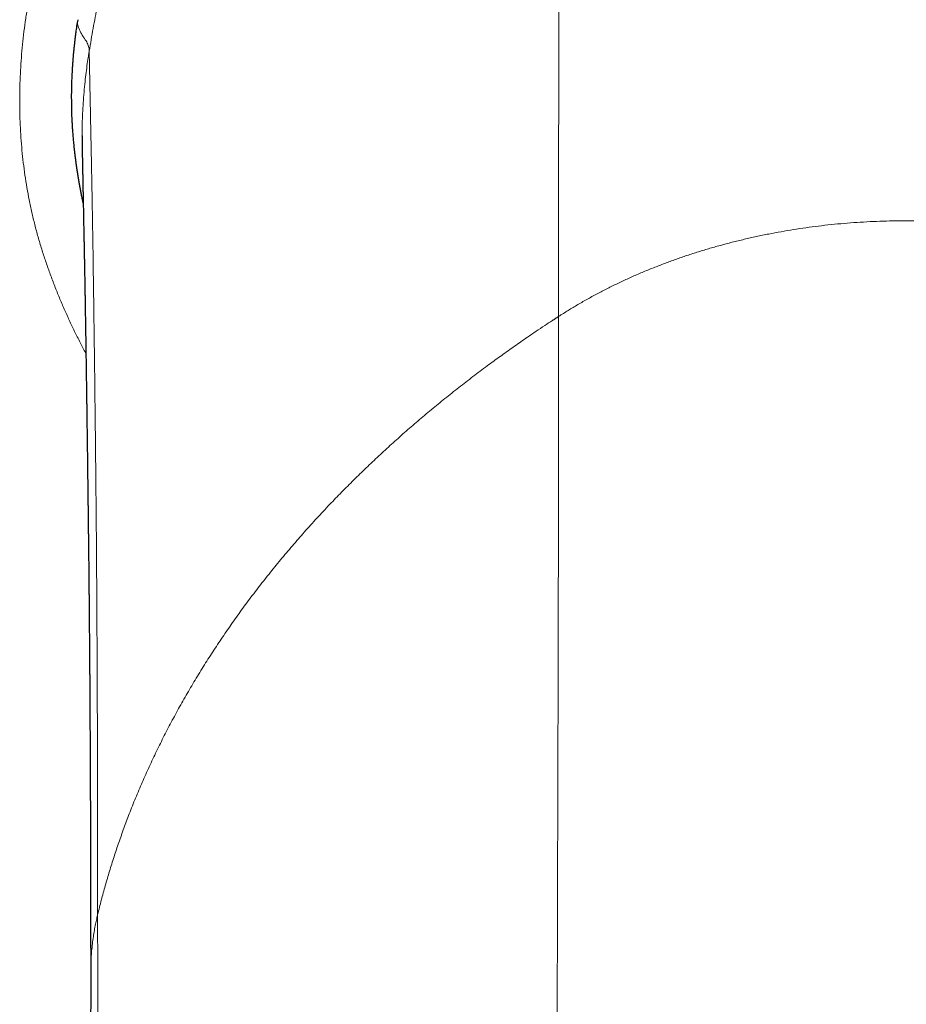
# Model space of a CAD drawing. Header units: millimetres. Extents: x 8 to 573, y 12 to 528.
# Tile 29 of 99: x 278 to 300, y 214 to 239. Entities that reach past the tile are written whole.
import ezdxf

# ---------------------------------------------------------------- set-up
doc = ezdxf.new("R2010")
doc.units = ezdxf.units.MM

msp = doc.modelspace()

# ---------------------------------------------------------------- linework, layer by layer
at = {"color": 7, "linetype": 'Continuous', "lineweight": 30}
for p, q in [((279.173, 239.154), (279.161, 239.079)), ((279.283, 236.229), (279.283, 236.238))]:
    msp.add_line(p, q, dxfattribs=at)
at = {"color": 8, "linetype": 'Continuous', "lineweight": 0}
for points, knots in [([(279.463, 238.365), (279.495, 238.555), (279.56, 238.934), (279.665, 239.499), (279.777, 240.059), (279.897, 240.612), (280.023, 241.16), (280.156, 241.703), (280.293, 242.224), (280.432, 242.725), (280.573, 243.205), (280.72, 243.68), (280.872, 244.15), (281.031, 244.614), (281.196, 245.072), (281.366, 245.525), (281.543, 245.972), (281.725, 246.413), (281.914, 246.849), (282.108, 247.283), (282.319, 247.742), (282.548, 248.224), (282.796, 248.729), (283.052, 249.231), (283.315, 249.73), (283.585, 250.227), (283.863, 250.722), (284.148, 251.212), (284.439, 251.698), (284.736, 252.18), (285.039, 252.657), (285.327, 253.095), (285.597, 253.496), (285.849, 253.861), (286.107, 254.223), (286.373, 254.584), (286.646, 254.943), (286.926, 255.301), (287.228, 255.677), (287.555, 256.07), (287.908, 256.481), (288.269, 256.889), (288.64, 257.294), (289.019, 257.697), (289.392, 258.081), (289.756, 258.446), (290.112, 258.794), (290.432, 259.1), (290.716, 259.365), (290.952, 259.582), (291.139, 259.752), (291.248, 259.85), (291.289, 259.886), (291.302, 259.898), (291.314, 259.909), (291.327, 259.92), (291.34, 259.932), (291.348, 259.939), (291.353, 259.943)], [0, 0, 0, 0, 0.023039, 0.045915, 0.068626, 0.091172, 0.113553, 0.135768, 0.157817, 0.177883, 0.197811, 0.217601, 0.237254, 0.25677, 0.27615, 0.295396, 0.314509, 0.333491, 0.352383, 0.371302, 0.390251, 0.412616, 0.435009, 0.457423, 0.479852, 0.502424, 0.524995, 0.547557, 0.570104, 0.592628, 0.615121, 0.637576, 0.655188, 0.672803, 0.690523, 0.708358, 0.726309, 0.744377, 0.762562, 0.783928, 0.805456, 0.827148, 0.849004, 0.871023, 0.893208, 0.912866, 0.932651, 0.952564, 0.965775, 0.979042, 0.990762, 0.995932, 0.99661, 0.997287, 0.997965, 0.998643, 0.999322, 1, 1, 1, 1]), ([(291.26, 231.696), (291.26, 231.905), (291.26, 232.322), (291.26, 232.941), (291.26, 233.556), (291.261, 234.165), (291.261, 234.77), (291.261, 235.37), (291.262, 235.965), (291.262, 236.564), (291.263, 237.167), (291.263, 237.773), (291.264, 238.374), (291.265, 238.968), (291.266, 239.555), (291.267, 240.136), (291.268, 240.711), (291.269, 241.279), (291.27, 241.841), (291.271, 242.395), (291.272, 242.943), (291.273, 243.473), (291.275, 243.987), (291.276, 244.484), (291.278, 244.974), (291.279, 245.458), (291.281, 245.944), (291.282, 246.434), (291.284, 246.925), (291.286, 247.407), (291.288, 247.882), (291.29, 248.349), (291.291, 248.798), (291.293, 249.231), (291.295, 249.648), (291.297, 250.057), (291.298, 250.458), (291.3, 250.852), (291.302, 251.238), (291.303, 251.616), (291.305, 251.987), (291.307, 252.349), (291.308, 252.701), (291.31, 253.043), (291.312, 253.376), (291.313, 253.701), (291.315, 254.026), (291.317, 254.351), (291.319, 254.675), (291.321, 254.989), (291.322, 255.295), (291.324, 255.591), (291.326, 255.872), (291.328, 256.139), (291.329, 256.392), (291.331, 256.637), (291.332, 256.873), (291.334, 257.1), (291.335, 257.318), (291.337, 257.528), (291.338, 257.729), (291.34, 257.921), (291.341, 258.103), (291.342, 258.276), (291.343, 258.439), (291.344, 258.594), (291.345, 258.741), (291.346, 258.88), (291.347, 259.012), (291.348, 259.134), (291.348, 259.248), (291.349, 259.353), (291.35, 259.448), (291.35, 259.535), (291.351, 259.613), (291.351, 259.683), (291.352, 259.745), (291.352, 259.798), (291.352, 259.844), (291.352, 259.879), (291.352, 259.906), (291.353, 259.925), (291.353, 259.936), (291.353, 259.94), (291.353, 259.941), (291.353, 259.942), (291.353, 259.942), (291.353, 259.942), (291.353, 259.943), (291.353, 259.943), (291.353, 259.943), (291.353, 259.943)], [0, 0, 0, 0, 0.011975, 0.023972, 0.035991, 0.048031, 0.060092, 0.072173, 0.084274, 0.096394, 0.109111, 0.121848, 0.134603, 0.147377, 0.160169, 0.172978, 0.185803, 0.198644, 0.2115, 0.22437, 0.237253, 0.25015, 0.26232, 0.274501, 0.286692, 0.298891, 0.311099, 0.324055, 0.33702, 0.349993, 0.362976, 0.375966, 0.388965, 0.401227, 0.413494, 0.425767, 0.438044, 0.450326, 0.462611, 0.474899, 0.487189, 0.499482, 0.511776, 0.523851, 0.535926, 0.548002, 0.560076, 0.573114, 0.58615, 0.599183, 0.612213, 0.625239, 0.63826, 0.650532, 0.6628, 0.675061, 0.687313, 0.699558, 0.711793, 0.724018, 0.736233, 0.748438, 0.760631, 0.772596, 0.784549, 0.79649, 0.808419, 0.820551, 0.83267, 0.844775, 0.856866, 0.868941, 0.880786, 0.892616, 0.90443, 0.916228, 0.928009, 0.939774, 0.951522, 0.963252, 0.97356, 0.983853, 0.9929, 0.996877, 0.997323, 0.997769, 0.998216, 0.998662, 0.999108, 0.999554, 1, 1, 1, 1]), ([(279.38, 230.768), (279.373, 230.782), (279.316, 230.884), (279.215, 231.08), (279.077, 231.356), (278.945, 231.636), (278.818, 231.918), (278.697, 232.204), (278.581, 232.496), (278.47, 232.792), (278.365, 233.09), (278.267, 233.391), (278.176, 233.695), (278.093, 234.003), (278.019, 234.313), (277.953, 234.623), (277.895, 234.935), (277.846, 235.247), (277.805, 235.56), (277.771, 235.875), (277.745, 236.191), (277.727, 236.509), (277.717, 236.827), (277.714, 237.148), (277.719, 237.472), (277.731, 237.798), (277.751, 238.124), (277.778, 238.45), (277.812, 238.776), (277.854, 239.101), (277.902, 239.426), (277.94, 239.641), (277.959, 239.749)], [0, 0, 0, 0, 0.004877, 0.037738, 0.070824, 0.103918, 0.137012, 0.170098, 0.203957, 0.237823, 0.271689, 0.305546, 0.339733, 0.373934, 0.408134, 0.442322, 0.476326, 0.510341, 0.544357, 0.578362, 0.612727, 0.647102, 0.681478, 0.715844, 0.751214, 0.786593, 0.821973, 0.857343, 0.893003, 0.928672, 0.96434, 1, 1, 1, 1]), ([(279.463, 238.365), (279.462, 238.384), (279.461, 238.423), (279.448, 238.48), (279.429, 238.538), (279.401, 238.595), (279.365, 238.651), (279.323, 238.708), (279.283, 238.772), (279.244, 238.843), (279.208, 238.921), (279.18, 239), (279.167, 239.053), (279.161, 239.079)], [0, 0, 0, 0, 0.080018, 0.160033, 0.240044, 0.320055, 0.400065, 0.480074, 0.560075, 0.670068, 0.780058, 0.890045, 1, 1, 1, 1]), ([(279.283, 236.238), (279.283, 236.315), (279.284, 236.48), (279.292, 236.734), (279.306, 236.999), (279.325, 237.265), (279.349, 237.52), (279.376, 237.765), (279.405, 237.989), (279.431, 238.165), (279.447, 238.267), (279.453, 238.304), (279.455, 238.314), (279.456, 238.324), (279.458, 238.334), (279.46, 238.344), (279.461, 238.354), (279.462, 238.361), (279.463, 238.365)], [0, 0, 0, 0, 0.10758, 0.231921, 0.356458, 0.481192, 0.606123, 0.716222, 0.826468, 0.923604, 0.966377, 0.97118, 0.975983, 0.980786, 0.985589, 0.990392, 0.995196, 1, 1, 1, 1]), ([(279.675, 216.667), (279.675, 216.853), (279.675, 217.225), (279.675, 217.776), (279.674, 218.323), (279.674, 218.864), (279.673, 219.4), (279.672, 219.93), (279.671, 220.44), (279.669, 220.931), (279.668, 221.402), (279.666, 221.868), (279.665, 222.329), (279.663, 222.785), (279.661, 223.236), (279.658, 223.681), (279.656, 224.121), (279.653, 224.555), (279.651, 224.984), (279.648, 225.407), (279.645, 225.817), (279.642, 226.213), (279.639, 226.596), (279.635, 226.973), (279.632, 227.345), (279.628, 227.72), (279.624, 228.095), (279.62, 228.472), (279.616, 228.843), (279.612, 229.207), (279.608, 229.564), (279.604, 229.908), (279.6, 230.24), (279.596, 230.559), (279.592, 230.872), (279.588, 231.179), (279.584, 231.492), (279.579, 231.809), (279.575, 232.13), (279.571, 232.443), (279.566, 232.749), (279.562, 233.046), (279.558, 233.336), (279.553, 233.618), (279.549, 233.888), (279.545, 234.145), (279.541, 234.391), (279.537, 234.629), (279.532, 234.861), (279.528, 235.084), (279.524, 235.297), (279.52, 235.498), (279.517, 235.689), (279.513, 235.873), (279.509, 236.051), (279.505, 236.228), (279.502, 236.405), (279.498, 236.58), (279.495, 236.747), (279.492, 236.905), (279.488, 237.056), (279.486, 237.198), (279.483, 237.331), (279.48, 237.457), (279.478, 237.574), (279.476, 237.684), (279.474, 237.785), (279.472, 237.878), (279.47, 237.962), (279.469, 238.039), (279.467, 238.108), (279.466, 238.166), (279.465, 238.214), (279.465, 238.255), (279.464, 238.289), (279.464, 238.313), (279.463, 238.329), (279.463, 238.339), (279.463, 238.348), (279.463, 238.355), (279.463, 238.361), (279.463, 238.363), (279.463, 238.365)], [0, 0, 0, 0, 0.013721, 0.0274693, 0.0412443, 0.0550453, 0.0688715, 0.0827224, 0.0965971, 0.1093359, 0.1220936, 0.1348696, 0.1476634, 0.1604743, 0.1733018, 0.1861453, 0.1990042, 0.2118779, 0.2247658, 0.2376673, 0.2505817, 0.2627696, 0.2749679, 0.2871761, 0.2993938, 0.3116204, 0.3245972, 0.3375827, 0.3505762, 0.3635771, 0.3765846, 0.3895981, 0.401873, 0.4141521, 0.4264349, 0.438721, 0.4510096, 0.4647271, 0.4784464, 0.4921668, 0.5058876, 0.5196079, 0.5333271, 0.5470443, 0.5607589, 0.5737887, 0.5868148, 0.5998364, 0.6128531, 0.625864, 0.6388687, 0.6511238, 0.6633722, 0.6756134, 0.6878469, 0.7000722, 0.7137061, 0.7273284, 0.7409383, 0.754535, 0.7681179, 0.7816862, 0.7952392, 0.8087761, 0.8222963, 0.8357991, 0.8492837, 0.8627495, 0.8761957, 0.8896217, 0.9030268, 0.9164103, 0.9281694, 0.9399109, 0.9516343, 0.9633391, 0.9694626, 0.9755809, 0.9816938, 0.9878013, 0.9939034, 1, 1, 1, 1]), ([(291.26, 231.696), (291.34, 231.747), (291.499, 231.849), (291.747, 231.997), (292.001, 232.142), (292.259, 232.282), (292.519, 232.416), (292.782, 232.544), (293.051, 232.669), (293.326, 232.79), (293.608, 232.906), (293.889, 233.016), (294.171, 233.12), (294.452, 233.217), (294.738, 233.31), (295.028, 233.399), (295.323, 233.483), (295.622, 233.562), (295.925, 233.636), (296.231, 233.705), (296.541, 233.769), (296.852, 233.828), (297.165, 233.88), (297.478, 233.927), (297.793, 233.969), (298.112, 234.005), (298.435, 234.036), (298.761, 234.061), (299.089, 234.08), (299.417, 234.094), (299.744, 234.101), (300.069, 234.103), (300.392, 234.099), (300.715, 234.089), (301.039, 234.074), (301.365, 234.052), (301.691, 234.024), (302.016, 233.991), (302.339, 233.952), (302.66, 233.907), (302.978, 233.857), (303.188, 233.819), (303.293, 233.8)], [0, 0, 0, 0, 0.024789, 0.049807, 0.07505, 0.100512, 0.124986, 0.14965, 0.174499, 0.199526, 0.224727, 0.250094, 0.274159, 0.298361, 0.322694, 0.347152, 0.371729, 0.396418, 0.421212, 0.446105, 0.47109, 0.496158, 0.520855, 0.545618, 0.57044, 0.595316, 0.62069, 0.646102, 0.671545, 0.697011, 0.722491, 0.747523, 0.772552, 0.797573, 0.822576, 0.848064, 0.873518, 0.89893, 0.924292, 0.949596, 0.974835, 1, 1, 1, 1]), ([(279.675, 216.667), (279.705, 216.788), (279.765, 217.03), (279.865, 217.392), (279.971, 217.755), (280.085, 218.117), (280.206, 218.478), (280.334, 218.839), (280.474, 219.211), (280.627, 219.595), (280.794, 219.989), (280.97, 220.382), (281.155, 220.773), (281.348, 221.163), (281.55, 221.551), (281.761, 221.937), (281.981, 222.321), (282.209, 222.703), (282.445, 223.081), (282.687, 223.453), (282.937, 223.821), (283.194, 224.186), (283.459, 224.55), (283.734, 224.911), (284.016, 225.269), (284.307, 225.624), (284.605, 225.976), (284.91, 226.325), (285.223, 226.67), (285.535, 227.002), (285.844, 227.32), (286.15, 227.626), (286.462, 227.929), (286.779, 228.228), (287.102, 228.524), (287.43, 228.816), (287.764, 229.104), (288.103, 229.388), (288.447, 229.669), (288.796, 229.946), (289.15, 230.218), (289.495, 230.476), (289.829, 230.72), (290.151, 230.949), (290.512, 231.2), (290.832, 231.415), (291.049, 231.559), (291.127, 231.609), (291.146, 231.622), (291.165, 231.634), (291.184, 231.647), (291.203, 231.659), (291.222, 231.672), (291.241, 231.684), (291.254, 231.692), (291.26, 231.696)], [0, 0, 0, 0, 0.0211006, 0.0422485, 0.0634418, 0.0846785, 0.1059566, 0.1272742, 0.1486291, 0.1721603, 0.1957316, 0.2193401, 0.2429831, 0.2666577, 0.2903612, 0.3140905, 0.3378428, 0.3616153, 0.3854049, 0.4087836, 0.4321733, 0.4555711, 0.4789742, 0.5025228, 0.5260712, 0.5496163, 0.5731554, 0.5966857, 0.6202042, 0.6437081, 0.6652381, 0.6867513, 0.7082456, 0.7297188, 0.7511687, 0.7725932, 0.7939902, 0.8153576, 0.8366934, 0.8579955, 0.8792618, 0.9004904, 0.9191387, 0.9377549, 0.9563377, 0.9808134, 0.9915628, 0.9926179, 0.9936728, 0.9947277, 0.9957824, 0.996837, 0.9978914, 0.9989458, 1, 1, 1, 1]), ([(291.196, 195.773), (291.196, 196.065), (291.196, 196.648), (291.196, 197.52), (291.196, 198.39), (291.197, 199.258), (291.198, 200.124), (291.198, 200.987), (291.199, 201.848), (291.2, 202.719), (291.201, 203.601), (291.203, 204.494), (291.204, 205.383), (291.206, 206.269), (291.208, 207.151), (291.21, 207.988), (291.212, 208.779), (291.214, 209.526), (291.216, 210.269), (291.217, 211.009), (291.219, 211.746), (291.221, 212.48), (291.223, 213.234), (291.225, 214.008), (291.227, 214.802), (291.229, 215.591), (291.232, 216.376), (291.234, 217.132), (291.236, 217.86), (291.237, 218.561), (291.239, 219.257), (291.241, 219.949), (291.243, 220.636), (291.245, 221.319), (291.247, 222.019), (291.249, 222.737), (291.25, 223.47), (291.252, 224.197), (291.253, 224.917), (291.255, 225.631), (291.256, 226.338), (291.257, 227.038), (291.258, 227.731), (291.259, 228.418), (291.259, 229.037), (291.26, 229.591), (291.26, 230.081), (291.26, 230.468), (291.26, 230.756), (291.26, 230.945), (291.26, 231.134), (291.26, 231.322), (291.26, 231.51), (291.26, 231.634), (291.26, 231.696)], [0, 0, 0, 0, 0.021746, 0.043518, 0.065314, 0.087133, 0.108973, 0.130834, 0.152713, 0.17461, 0.197567, 0.22054, 0.243528, 0.266529, 0.289541, 0.312563, 0.332304, 0.352051, 0.371807, 0.391571, 0.411342, 0.431118, 0.450901, 0.472666, 0.494437, 0.516211, 0.537988, 0.559766, 0.579565, 0.599363, 0.619161, 0.638956, 0.658749, 0.678538, 0.698318, 0.720067, 0.741805, 0.76353, 0.785243, 0.806943, 0.828629, 0.8503, 0.871956, 0.893596, 0.91522, 0.931067, 0.946904, 0.962732, 0.968947, 0.975161, 0.981373, 0.987584, 0.993793, 1, 1, 1, 1]), ([(279.501, 215.217), (279.501, 215.273), (279.501, 215.389), (279.51, 215.567), (279.523, 215.75), (279.542, 215.932), (279.565, 216.105), (279.592, 216.269), (279.62, 216.418), (279.645, 216.535), (279.66, 216.603), (279.666, 216.628), (279.668, 216.636), (279.67, 216.643), (279.671, 216.651), (279.673, 216.659), (279.675, 216.664), (279.675, 216.667)], [0, 0, 0, 0, 0.113812, 0.240417, 0.36623, 0.491229, 0.615395, 0.723957, 0.831846, 0.926223, 0.967579, 0.972987, 0.978393, 0.983798, 0.9892, 0.994601, 1, 1, 1, 1]), ([(279.827, 188.68), (279.827, 188.941), (279.827, 189.464), (279.826, 190.245), (279.825, 191.023), (279.824, 191.799), (279.822, 192.572), (279.819, 193.342), (279.817, 194.088), (279.814, 194.809), (279.81, 195.506), (279.807, 196.201), (279.803, 196.892), (279.798, 197.58), (279.794, 198.264), (279.789, 198.946), (279.783, 199.623), (279.778, 200.297), (279.773, 200.968), (279.768, 201.634), (279.763, 202.284), (279.758, 202.917), (279.753, 203.534), (279.748, 204.147), (279.743, 204.757), (279.738, 205.375), (279.733, 206), (279.727, 206.633), (279.722, 207.261), (279.717, 207.885), (279.711, 208.503), (279.707, 209.105), (279.702, 209.69), (279.698, 210.26), (279.694, 210.824), (279.691, 211.384), (279.688, 211.938), (279.685, 212.488), (279.683, 213.033), (279.681, 213.573), (279.679, 214.108), (279.678, 214.655), (279.676, 215.214), (279.676, 215.654), (279.675, 215.962), (279.675, 216.139), (279.675, 216.316), (279.675, 216.492), (279.675, 216.608), (279.675, 216.667)], [0, 0, 0, 0, 0.024899, 0.049827, 0.074782, 0.099763, 0.12477, 0.149799, 0.17485, 0.197831, 0.220828, 0.243839, 0.266864, 0.289902, 0.31295, 0.336008, 0.359075, 0.382149, 0.405229, 0.428314, 0.451402, 0.473174, 0.494946, 0.516719, 0.538491, 0.560261, 0.583347, 0.606429, 0.629505, 0.652574, 0.675634, 0.698686, 0.720411, 0.742125, 0.763829, 0.78552, 0.807197, 0.828861, 0.850509, 0.872141, 0.893756, 0.915352, 0.939086, 0.962795, 0.970241, 0.977685, 0.985126, 0.992564, 1, 1, 1, 1])]:
    msp.add_open_spline(points, degree=3, knots=knots, dxfattribs=at)
at = {"color": 7, "linetype": 'Continuous', "lineweight": 30}
for points, knots in [([(279.161, 239.079), (279.156, 239.05), (279.147, 238.994), (279.135, 238.911), (279.124, 238.829), (279.113, 238.742), (279.101, 238.645), (279.09, 238.547), (279.081, 238.459), (279.072, 238.375), (279.063, 238.293), (279.055, 238.204), (279.049, 238.117), (279.042, 238.025), (279.036, 237.931), (279.029, 237.811), (279.022, 237.673), (279.016, 237.514), (279.013, 237.353), (279.013, 237.183), (279.014, 237.012), (279.017, 236.874), (279.02, 236.769), (279.023, 236.691), (279.028, 236.599), (279.033, 236.504), (279.039, 236.41), (279.045, 236.332), (279.051, 236.257), (279.056, 236.185), (279.062, 236.117), (279.069, 236.045), (279.078, 235.961), (279.084, 235.896), (279.089, 235.859), (279.089, 235.857)], [0, 0, 0, 0, 0.02766, 0.052616, 0.078395, 0.105293, 0.134523, 0.169533, 0.19698, 0.217403, 0.247631, 0.273575, 0.301449, 0.328741, 0.358807, 0.389679, 0.440441, 0.487203, 0.536744, 0.590445, 0.64514, 0.694732, 0.718099, 0.742262, 0.767176, 0.803238, 0.830702, 0.853722, 0.876069, 0.899631, 0.920142, 0.939655, 0.965648, 0.99806, 1, 1, 1, 1]), ([(279.282, 236.238), (279.282, 236.234), (279.282, 236.225), (279.282, 236.211), (279.282, 236.197), (279.282, 236.183), (279.283, 236.171), (279.283, 236.159), (279.283, 236.15), (279.283, 236.141), (279.283, 236.132), (279.283, 236.123), (279.283, 236.113), (279.283, 236.106), (279.283, 236.102), (279.283, 236.098), (279.283, 236.093), (279.283, 236.089), (279.283, 236.085), (279.283, 236.081), (279.283, 236.076), (279.283, 236.071), (279.283, 236.065), (279.284, 236.06), (279.284, 236.056), (279.284, 236.053), (279.284, 236.05), (279.284, 236.048), (279.284, 236.045), (279.284, 236.042), (279.284, 236.038), (279.284, 236.033), (279.284, 236.028), (279.284, 236.023), (279.284, 236.017), (279.284, 236.01), (279.284, 236.003), (279.284, 235.997), (279.285, 235.986), (279.285, 235.973), (279.285, 235.956), (279.285, 235.941), (279.286, 235.926), (279.286, 235.912), (279.286, 235.897), (279.286, 235.883), (279.287, 235.869), (279.287, 235.855), (279.287, 235.842), (279.287, 235.83), (279.288, 235.818), (279.288, 235.803), (279.288, 235.785), (279.289, 235.762), (279.289, 235.738), (279.289, 235.711), (279.29, 235.684), (279.291, 235.654), (279.291, 235.624), (279.292, 235.592), (279.292, 235.559), (279.293, 235.523), (279.294, 235.487), (279.294, 235.449), (279.295, 235.41), (279.296, 235.369), (279.297, 235.326), (279.298, 235.28), (279.299, 235.232), (279.3, 235.179), (279.301, 235.121), (279.302, 235.059), (279.303, 234.992), (279.305, 234.922), (279.306, 234.856), (279.307, 234.793), (279.308, 234.736), (279.31, 234.679), (279.311, 234.621), (279.312, 234.563), (279.313, 234.505), (279.314, 234.44), (279.316, 234.367), (279.317, 234.288), (279.319, 234.208), (279.32, 234.131), (279.322, 234.058), (279.323, 233.987), (279.325, 233.917), (279.326, 233.847), (279.328, 233.776), (279.329, 233.705), (279.331, 233.626), (279.332, 233.535), (279.334, 233.434), (279.337, 233.328), (279.339, 233.215), (279.341, 233.092), (279.343, 232.982), (279.345, 232.89), (279.346, 232.819), (279.347, 232.752), (279.349, 232.688), (279.35, 232.629), (279.351, 232.572), (279.352, 232.516), (279.353, 232.463), (279.353, 232.41), (279.354, 232.359), (279.355, 232.309), (279.356, 232.261), (279.357, 232.221), (279.357, 232.187), (279.358, 232.157), (279.358, 232.125), (279.359, 232.092), (279.36, 232.052), (279.36, 232.007), (279.361, 231.955), (279.362, 231.899), (279.363, 231.84), (279.364, 231.777), (279.365, 231.71), (279.366, 231.639), (279.368, 231.565), (279.369, 231.488), (279.37, 231.411), (279.371, 231.333), (279.373, 231.256), (279.374, 231.18), (279.375, 231.082), (279.377, 230.964), (279.379, 230.825), (279.381, 230.689), (279.383, 230.554), (279.385, 230.42), (279.387, 230.287), (279.389, 230.154), (279.391, 230.019), (279.393, 229.885), (279.395, 229.749), (279.397, 229.618), (279.399, 229.491), (279.4, 229.369), (279.402, 229.246), (279.404, 229.122), (279.406, 228.996), (279.407, 228.867), (279.409, 228.733), (279.411, 228.595), (279.413, 228.452), (279.415, 228.305), (279.417, 228.153), (279.419, 227.997), (279.421, 227.836), (279.423, 227.668), (279.425, 227.494), (279.428, 227.313), (279.43, 227.153), (279.431, 227.018), (279.433, 226.909), (279.434, 226.803), (279.435, 226.698), (279.437, 226.594), (279.438, 226.49), (279.439, 226.391), (279.44, 226.295), (279.441, 226.203), (279.442, 226.116), (279.443, 226.035), (279.444, 225.959), (279.445, 225.887), (279.446, 225.819), (279.447, 225.754), (279.447, 225.691), (279.448, 225.628), (279.449, 225.562), (279.449, 225.494), (279.45, 225.424), (279.451, 225.353), (279.452, 225.279), (279.453, 225.202), (279.453, 225.12), (279.454, 225.035), (279.455, 224.944), (279.456, 224.849), (279.457, 224.75), (279.458, 224.648), (279.459, 224.542), (279.46, 224.433), (279.461, 224.323), (279.463, 224.117), (279.465, 223.815), (279.468, 223.51), (279.47, 223.303), (279.47, 223.199), (279.471, 223.097), (279.472, 222.998), (279.473, 222.902), (279.473, 222.809), (279.474, 222.716), (279.475, 222.624), (279.475, 222.532), (279.476, 222.444), (279.476, 222.356), (279.477, 222.267), (279.477, 222.175), (279.478, 222.081), (279.479, 221.984), (279.479, 221.885), (279.48, 221.783), (279.481, 221.678), (279.481, 221.567), (279.482, 221.451), (279.482, 221.336), (279.483, 221.223), (279.484, 221.112), (279.484, 220.997), (279.485, 220.877), (279.486, 220.755), (279.486, 220.573), (279.488, 220.334), (279.489, 220.077), (279.49, 219.86), (279.49, 219.684), (279.491, 219.51), (279.492, 219.34), (279.492, 219.175), (279.493, 219.009), (279.493, 218.843), (279.494, 218.678), (279.494, 218.518), (279.495, 218.363), (279.495, 218.215), (279.495, 218.072), (279.496, 217.938), (279.496, 217.813), (279.496, 217.696), (279.497, 217.584), (279.497, 217.477), (279.497, 217.375), (279.497, 217.287), (279.497, 217.214), (279.498, 217.153), (279.498, 217.095), (279.498, 217.038), (279.498, 216.99), (279.498, 216.947), (279.498, 216.907), (279.498, 216.86), (279.498, 216.808), (279.498, 216.75), (279.498, 216.685), (279.499, 216.615), (279.499, 216.538), (279.499, 216.455), (279.499, 216.366), (279.499, 216.271), (279.499, 216.17), (279.499, 216.062), (279.499, 215.951), (279.499, 215.838), (279.5, 215.722), (279.5, 215.601), (279.5, 215.475), (279.5, 215.343), (279.5, 215.253), (279.5, 215.207)], [0, 0, 0, 0, 0.001993, 0.003832, 0.005517, 0.007048, 0.008425, 0.009244, 0.009997, 0.010686, 0.011309, 0.011868, 0.012377, 0.012853, 0.013446, 0.014047, 0.014628, 0.01519, 0.015732, 0.016256, 0.01676, 0.017753, 0.018661, 0.019485, 0.020318, 0.021042, 0.021739, 0.022472, 0.023241, 0.024045, 0.025381, 0.026806, 0.028319, 0.030147, 0.032088, 0.034143, 0.036249, 0.038368, 0.040499, 0.045574, 0.050719, 0.054663, 0.058649, 0.062602, 0.066391, 0.070013, 0.073469, 0.076574, 0.07953, 0.082338, 0.084997, 0.087507, 0.092118, 0.096862, 0.101742, 0.10676, 0.111913, 0.117205, 0.122319, 0.127556, 0.132915, 0.13842, 0.144085, 0.149375, 0.154799, 0.160356, 0.166046, 0.171871, 0.177829, 0.183921, 0.190778, 0.197797, 0.204979, 0.212325, 0.219833, 0.225297, 0.230812, 0.236252, 0.241602, 0.246863, 0.252035, 0.257117, 0.263958, 0.270629, 0.27713, 0.283461, 0.289055, 0.294508, 0.299821, 0.304992, 0.310258, 0.315372, 0.32047, 0.327395, 0.334434, 0.341587, 0.348855, 0.357131, 0.365551, 0.370019, 0.374497, 0.378824, 0.382539, 0.386113, 0.389546, 0.392838, 0.395989, 0.399, 0.402062, 0.404962, 0.407702, 0.410279, 0.411853, 0.413524, 0.415303, 0.417189, 0.419184, 0.421884, 0.424761, 0.427812, 0.43104, 0.434443, 0.438022, 0.441776, 0.445707, 0.449755, 0.453767, 0.457736, 0.461662, 0.465545, 0.469384, 0.476311, 0.483092, 0.489728, 0.496115, 0.502364, 0.508548, 0.514692, 0.520796, 0.52686, 0.532884, 0.538867, 0.544206, 0.549512, 0.554784, 0.560025, 0.565307, 0.57072, 0.576263, 0.581937, 0.587741, 0.593675, 0.59974, 0.605934, 0.612257, 0.61871, 0.62547, 0.632366, 0.639397, 0.643565, 0.64761, 0.651523, 0.655303, 0.659236, 0.663015, 0.666639, 0.670108, 0.673422, 0.676581, 0.679418, 0.682117, 0.684678, 0.687103, 0.68939, 0.691562, 0.693781, 0.696077, 0.69845, 0.700902, 0.703385, 0.705944, 0.708597, 0.711377, 0.714339, 0.717432, 0.720657, 0.724013, 0.7275, 0.731053, 0.734713, 0.738385, 0.742054, 0.755137, 0.76819, 0.771568, 0.774911, 0.77815, 0.781281, 0.784305, 0.787222, 0.790032, 0.793, 0.795839, 0.798548, 0.801232, 0.80398, 0.806791, 0.809666, 0.812605, 0.815607, 0.818689, 0.82186, 0.825179, 0.828647, 0.832265, 0.835451, 0.838745, 0.842145, 0.845653, 0.849267, 0.85294, 0.861545, 0.870072, 0.875111, 0.880124, 0.88505, 0.889833, 0.894471, 0.898965, 0.903704, 0.908273, 0.91267, 0.916897, 0.920954, 0.924841, 0.928567, 0.931841, 0.93498, 0.937984, 0.940854, 0.943588, 0.946188, 0.947859, 0.94947, 0.95102, 0.952509, 0.953943, 0.95485, 0.955915, 0.957137, 0.958517, 0.960053, 0.961747, 0.963599, 0.965607, 0.967773, 0.970096, 0.972576, 0.975214, 0.978008, 0.98096, 0.983803, 0.986779, 0.989886, 0.993125, 0.996497, 1, 1, 1, 1]), ([(279.089, 235.857), (279.089, 235.856), (279.089, 235.851), (279.09, 235.843), (279.092, 235.832), (279.093, 235.821), (279.094, 235.81), (279.096, 235.799), (279.097, 235.787), (279.098, 235.775), (279.1, 235.763), (279.102, 235.749), (279.103, 235.735), (279.105, 235.722), (279.107, 235.704), (279.11, 235.686), (279.112, 235.669), (279.114, 235.655), (279.115, 235.641), (279.117, 235.629), (279.118, 235.619), (279.119, 235.611), (279.12, 235.603), (279.122, 235.595), (279.123, 235.586), (279.124, 235.577), (279.125, 235.567), (279.127, 235.557), (279.128, 235.546), (279.13, 235.534), (279.131, 235.522), (279.133, 235.511), (279.135, 235.501), (279.136, 235.492), (279.137, 235.484), (279.138, 235.476), (279.139, 235.469), (279.14, 235.46), (279.142, 235.45), (279.144, 235.438), (279.145, 235.425), (279.147, 235.412), (279.15, 235.398), (279.151, 235.386), (279.153, 235.375), (279.154, 235.367), (279.155, 235.359), (279.157, 235.352), (279.158, 235.345), (279.159, 235.338), (279.16, 235.332), (279.161, 235.326), (279.161, 235.32), (279.162, 235.315), (279.163, 235.31), (279.164, 235.305), (279.165, 235.299), (279.166, 235.293), (279.167, 235.287), (279.168, 235.279), (279.169, 235.272), (279.17, 235.263), (279.172, 235.255), (279.173, 235.245), (279.175, 235.234), (279.177, 235.224), (279.178, 235.214), (279.18, 235.204), (279.182, 235.194), (279.183, 235.185), (279.185, 235.176), (279.186, 235.168), (279.187, 235.16), (279.189, 235.15), (279.191, 235.141), (279.192, 235.132), (279.193, 235.123), (279.195, 235.115), (279.197, 235.106), (279.198, 235.096), (279.2, 235.086), (279.202, 235.074), (279.204, 235.061), (279.207, 235.045), (279.21, 235.03), (279.212, 235.018), (279.214, 235.009), (279.215, 235.001), (279.216, 234.993), (279.218, 234.985), (279.219, 234.976), (279.221, 234.965), (279.224, 234.954), (279.226, 234.94), (279.228, 234.928), (279.23, 234.917), (279.232, 234.906), (279.234, 234.897), (279.236, 234.888), (279.237, 234.88), (279.239, 234.873), (279.24, 234.866), (279.241, 234.86), (279.242, 234.855), (279.243, 234.85), (279.244, 234.845), (279.245, 234.839), (279.246, 234.832), (279.248, 234.824), (279.25, 234.816), (279.251, 234.808), (279.253, 234.8), (279.254, 234.791), (279.256, 234.782), (279.258, 234.772), (279.26, 234.762), (279.262, 234.752), (279.267, 234.728), (279.272, 234.704), (279.277, 234.68), (279.279, 234.672), (279.28, 234.663), (279.282, 234.655), (279.284, 234.646), (279.286, 234.638), (279.287, 234.63), (279.289, 234.622), (279.29, 234.616), (279.292, 234.61), (279.293, 234.604), (279.294, 234.597), (279.296, 234.59), (279.298, 234.581), (279.3, 234.572), (279.302, 234.563), (279.304, 234.554), (279.306, 234.545), (279.308, 234.534), (279.31, 234.523), (279.312, 234.515), (279.313, 234.512)], [0, 0, 0, 0, 0.003939, 0.014173, 0.023347, 0.032059, 0.040311, 0.048101, 0.055431, 0.062302, 0.068713, 0.074666, 0.080613, 0.087283, 0.100034, 0.112254, 0.122904, 0.133115, 0.142888, 0.152223, 0.16112, 0.167841, 0.174743, 0.181939, 0.189429, 0.197215, 0.205795, 0.214706, 0.223949, 0.233525, 0.243432, 0.253614, 0.261299, 0.268544, 0.275349, 0.281714, 0.287639, 0.293125, 0.302796, 0.31301, 0.323769, 0.33507, 0.346916, 0.359306, 0.366153, 0.373087, 0.379744, 0.386067, 0.392057, 0.397714, 0.403037, 0.408026, 0.412895, 0.417398, 0.421543, 0.425849, 0.430635, 0.4359, 0.441643, 0.447867, 0.454569, 0.461752, 0.469414, 0.477555, 0.487223, 0.496532, 0.50548, 0.514067, 0.522441, 0.53044, 0.538065, 0.545326, 0.55233, 0.561157, 0.569593, 0.577652, 0.585015, 0.592811, 0.601039, 0.6097, 0.618614, 0.62747, 0.641762, 0.655841, 0.669412, 0.682419, 0.689112, 0.696128, 0.703499, 0.711225, 0.719305, 0.727679, 0.74022, 0.752668, 0.765024, 0.777223, 0.783523, 0.789726, 0.795546, 0.800921, 0.805852, 0.810339, 0.813824, 0.816983, 0.819861, 0.822879, 0.82614, 0.830779, 0.835836, 0.841311, 0.845691, 0.850344, 0.855491, 0.861169, 0.866002, 0.871164, 0.876514, 0.88188, 0.909454, 0.913826, 0.918208, 0.922601, 0.926971, 0.931074, 0.935848, 0.940107, 0.943851, 0.94708, 0.950041, 0.95297, 0.955869, 0.9605, 0.965051, 0.969522, 0.973913, 0.978345, 0.983128, 0.988276, 0.994359, 1, 1, 1, 1]), ([(279.5, 215.217), (279.5, 215.16), (279.5, 215.047), (279.5, 214.88), (279.5, 214.719), (279.5, 214.564), (279.5, 214.417), (279.499, 214.276), (279.499, 214.142), (279.5, 214.014), (279.5, 213.892), (279.5, 213.775), (279.5, 213.664), (279.5, 213.56), (279.5, 213.461), (279.5, 213.37), (279.5, 213.285), (279.5, 213.206), (279.5, 213.135), (279.5, 213.07), (279.5, 213.011), (279.5, 212.959), (279.5, 212.911), (279.5, 212.863), (279.501, 212.805), (279.501, 212.735), (279.501, 212.652), (279.501, 212.563), (279.501, 212.456), (279.501, 212.334), (279.502, 212.2), (279.502, 212.067), (279.502, 211.935), (279.502, 211.805), (279.503, 211.677), (279.503, 211.547), (279.503, 211.414), (279.504, 211.28), (279.504, 211.149), (279.505, 211.023), (279.505, 210.912), (279.505, 210.814), (279.506, 210.73), (279.506, 210.65), (279.506, 210.575), (279.506, 210.505), (279.507, 210.439), (279.507, 210.378), (279.507, 210.323), (279.507, 210.271), (279.507, 210.217), (279.508, 210.156), (279.508, 210.09), (279.508, 210.017), (279.508, 209.938), (279.509, 209.852), (279.509, 209.749), (279.51, 209.63), (279.51, 209.498), (279.511, 209.368), (279.511, 209.24), (279.512, 209.114), (279.513, 208.994), (279.513, 208.878), (279.514, 208.767), (279.514, 208.659), (279.515, 208.553), (279.515, 208.454), (279.516, 208.363), (279.516, 208.281), (279.517, 208.204), (279.517, 208.132), (279.517, 208.067), (279.518, 208.007), (279.518, 207.952), (279.518, 207.898), (279.519, 207.838), (279.519, 207.767), (279.52, 207.685), (279.52, 207.596), (279.521, 207.498), (279.521, 207.392), (279.522, 207.285), (279.523, 207.175), (279.523, 207.065), (279.524, 206.95), (279.525, 206.83), (279.526, 206.709), (279.526, 206.589), (279.528, 206.399), (279.529, 206.142), (279.531, 205.8), (279.534, 205.445), (279.536, 205.078), (279.538, 204.715), (279.541, 204.357), (279.543, 204.004), (279.545, 203.657), (279.547, 203.336), (279.549, 203.042), (279.551, 202.776), (279.553, 202.515), (279.555, 202.26), (279.556, 202.011), (279.558, 201.768), (279.56, 201.523), (279.561, 201.277), (279.563, 201.03), (279.565, 200.79), (279.566, 200.557), (279.568, 200.351), (279.569, 200.165), (279.57, 199.995), (279.571, 199.817), (279.573, 199.629), (279.574, 199.433), (279.576, 199.229), (279.577, 199.032), (279.578, 198.846), (279.579, 198.671), (279.581, 198.49), (279.582, 198.328), (279.583, 198.186), (279.584, 198.064), (279.585, 197.94), (279.585, 197.817), (279.586, 197.69), (279.587, 197.561), (279.588, 197.433), (279.589, 197.312), (279.59, 197.198), (279.59, 197.09), (279.591, 196.99), (279.592, 196.897), (279.592, 196.811), (279.593, 196.731), (279.593, 196.658), (279.594, 196.591), (279.594, 196.531), (279.594, 196.48), (279.595, 196.439), (279.595, 196.405), (279.595, 196.37), (279.595, 196.332), (279.595, 196.288), (279.596, 196.236), (279.596, 196.179), (279.596, 196.115), (279.597, 196.044), (279.597, 195.968), (279.598, 195.886), (279.598, 195.798), (279.599, 195.696), (279.599, 195.581), (279.6, 195.451), (279.601, 195.312), (279.602, 195.164), (279.602, 195.007), (279.603, 194.849), (279.604, 194.692), (279.605, 194.536), (279.605, 194.373), (279.606, 194.203), (279.607, 194.028), (279.608, 193.847), (279.608, 193.661), (279.609, 193.468), (279.61, 193.255), (279.611, 193.021), (279.612, 192.766), (279.613, 192.501), (279.613, 192.227), (279.614, 191.943), (279.615, 191.649), (279.616, 191.346), (279.616, 191.034), (279.617, 190.711), (279.618, 190.38), (279.618, 190.038), (279.619, 189.693), (279.619, 189.347), (279.619, 188.998), (279.62, 188.64), (279.62, 188.273), (279.62, 188.026), (279.62, 187.901)], [0, 0, 0, 0, 0.007473, 0.014662, 0.021566, 0.028186, 0.034523, 0.040471, 0.046147, 0.051551, 0.056684, 0.061642, 0.066317, 0.070711, 0.074823, 0.078654, 0.082203, 0.085471, 0.088457, 0.091163, 0.093588, 0.095732, 0.097633, 0.099605, 0.10172, 0.104863, 0.108277, 0.111962, 0.115918, 0.121428, 0.12697, 0.132427, 0.137801, 0.14309, 0.148295, 0.153417, 0.158954, 0.164389, 0.169714, 0.174786, 0.179553, 0.183127, 0.186509, 0.189697, 0.192692, 0.195494, 0.198103, 0.200519, 0.202756, 0.204651, 0.206793, 0.209182, 0.211817, 0.214699, 0.217827, 0.221202, 0.224824, 0.230019, 0.235253, 0.240375, 0.245387, 0.250287, 0.255076, 0.259489, 0.263804, 0.268019, 0.272135, 0.27611, 0.279498, 0.282675, 0.28564, 0.288394, 0.290937, 0.293228, 0.295314, 0.297276, 0.29942, 0.30225, 0.305383, 0.308817, 0.312555, 0.316596, 0.320941, 0.324907, 0.329097, 0.333512, 0.338105, 0.342695, 0.347263, 0.351808, 0.364191, 0.376403, 0.39035, 0.404065, 0.417549, 0.4308, 0.443818, 0.456603, 0.469153, 0.479097, 0.488811, 0.498293, 0.507544, 0.516564, 0.525352, 0.533908, 0.543052, 0.551916, 0.5605, 0.568803, 0.576826, 0.582581, 0.588631, 0.594978, 0.60162, 0.608559, 0.615793, 0.623322, 0.629321, 0.635494, 0.641841, 0.648363, 0.652551, 0.656808, 0.661133, 0.665513, 0.669769, 0.674462, 0.678918, 0.683137, 0.687121, 0.690867, 0.694317, 0.697539, 0.700533, 0.7033, 0.705838, 0.708149, 0.710232, 0.712087, 0.713385, 0.714542, 0.715643, 0.716943, 0.718488, 0.720257, 0.722249, 0.724464, 0.726902, 0.729515, 0.732343, 0.735386, 0.738644, 0.742804, 0.747269, 0.752039, 0.757113, 0.762493, 0.768177, 0.773279, 0.778605, 0.784153, 0.789923, 0.795916, 0.802017, 0.808333, 0.814864, 0.821608, 0.829915, 0.838525, 0.847438, 0.856653, 0.86617, 0.875988, 0.886108, 0.896528, 0.907249, 0.91827, 0.92959, 0.94121, 0.952439, 0.963933, 0.975691, 0.987714, 1, 1, 1, 1])]:
    msp.add_open_spline(points, degree=3, knots=knots, dxfattribs=at)

doc.saveas('drawing.dxf')
